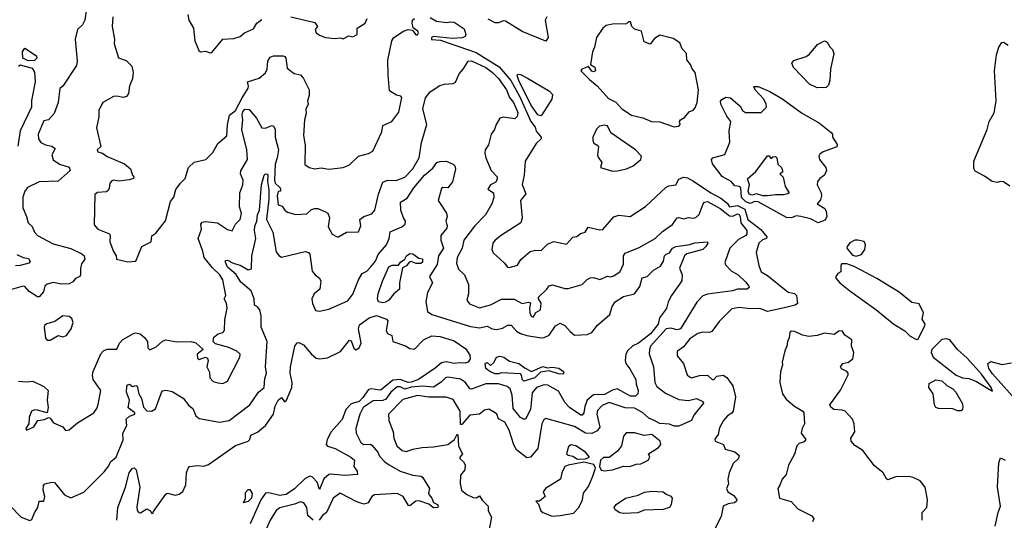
# Model space of a CAD drawing. Extents: x 1995161 to 2088924, y 769148 to 906007.
# Tile 86 of 256: x 2019712 to 2025930, y 817735 to 820898. Entities that reach past the tile are written whole.
import ezdxf

# ---------------------------------------------------------------- set-up
doc = ezdxf.new("R2010")
doc.units = 0

msp = doc.modelspace()

# ---------------------------------------------------------------- linework, layer by layer
at = {"layer": '0CON20XD'}
for points in [[(2020132.5, 820955), (2020124.1, 820895), (2020108.2, 820865), (2020076.4, 820835), (2020063.3, 820775), (2020075.2, 820635), (2020071.8, 820608.2), (2019985, 820478), (2019966.7, 820463.3), (2019955.4, 820375), (2019929.4, 820305), (2019895, 820265.6), (2019865, 820259.1), (2019830, 820175), (2019831.8, 820145), (2019845, 820121.1), (2019875, 820106.2), (2019915, 820099.5), (2019935.8, 820085), (2019915.5, 820045), (2019923.2, 820013.2), (2019963.8, 819985), (2020025, 819965.4), (2020032, 819945), (2019955, 819876.7), (2019835, 819872.5), (2019762.4, 819837.6), (2019745.7, 819815), (2019732.4, 819777.6), (2019731.7, 819708.3), (2019755.5, 819655.5), (2019765.5, 819615), (2019791.8, 819591.8), (2019805.7, 819555), (2019825.7, 819535), (2019922.7, 819482.7), (2020035, 819453.1), (2020105, 819419.5), (2020120.5, 819405), (2020124.5, 819385), (2020103.5, 819355), (2020096.7, 819325), (2020097.1, 819285), (2020091.2, 819275), (2020065, 819262.5), (2020047.7, 819242.2), (2020025, 819229.3), (2019975, 819227.8), (2019923.1, 819236.9), (2019885, 819227.7), (2019872, 819215), (2019862.2, 819177.8), (2019835, 819146.2), (2019825, 819146.9), (2019771.5, 819181.5), (2019745, 819211.2), (2019735, 819214.6), (2019645, 819190)], [(2020300, 820915), (2020297.1, 820855), (2020310, 820775), (2020308, 820745), (2020337, 820657), (2020385, 820640.3), (2020420.3, 820605), (2020428.2, 820565), (2020425.4, 820525), (2020405, 820480), (2020398.9, 820431.1), (2020386.6, 820413.4), (2020365, 820405.3), (2020325, 820414.6), (2020305, 820412.5), (2020237.1, 820375), (2020230.4, 820365), (2020211.9, 820325), (2020213.1, 820285), (2020196.7, 820215), (2020223.9, 820096.1), (2020200.5, 820075), (2020205, 820062.7), (2020235, 820054.3), (2020265, 820032.7), (2020375, 819986.5), (2020411.2, 819955), (2020424, 819915), (2020433.3, 819905), (2020431.2, 819895), (2020403.4, 819886.6), (2020337.6, 819877.6), (2020305, 819883.1), (2020295, 819879.4), (2020281.1, 819865), (2020277.4, 819832.6), (2020271.8, 819818.2), (2020259.8, 819810.3), (2020204.7, 819805.3), (2020186.4, 819793.6), (2020182.2, 819602.2), (2020205, 819573.6), (2020278.8, 819545), (2020283.8, 819535), (2020282.2, 819495), (2020305, 819432.5), (2020322.5, 819405), (2020324.3, 819384.3), (2020395, 819367.5), (2020445, 819372.5), (2020484, 819465), (2020542.5, 819495), (2020547, 819533), (2020571.2, 819548.8), (2020633.4, 819626.6), (2020665, 819750), (2020685, 819777.5), (2020699.2, 819825), (2020727.1, 819865), (2020757.3, 819895), (2020778.1, 819965), (2020815, 819998.6), (2020886.7, 820015), (2020932.1, 820057.9), (2020962.5, 820115), (2021021.3, 820165), (2021024.5, 820234.5), (2021036.2, 820295), (2021075, 820324.4), (2021116.1, 820403.9), (2021155.8, 820465), (2021158, 820478), (2021150, 820505), (2021225, 820528), (2021265, 820562.2), (2021274.7, 820585), (2021278.2, 820635), (2021295, 820661.2), (2021315, 820670.4), (2021375, 820668.7), (2021386.4, 820665), (2021392.7, 820655), (2021402.2, 820592.2), (2021445, 820557.5), (2021485, 820548.8), (2021505.4, 820525.4), (2021541.1, 820455), (2021540.3, 820419.7), (2021529.2, 820385), (2021534, 820365), (2021518.3, 820331.7), (2021520.4, 820305), (2021510.5, 820265), (2021504.5, 820165.5), (2021514.4, 820105), (2021513.7, 819983.7), (2021541.2, 819965), (2021575, 819954.6), (2021615, 819962), (2021665, 819954.2), (2021755.7, 819964.3), (2021795, 819980), (2021852.5, 820035), (2021915, 820051.8), (2021942.4, 820067.6), (2022000, 820190), (2022005, 820228.8), (2022061.2, 820255), (2022106.7, 820313.3), (2022126.2, 820406.2), (2022120, 820415), (2022090.7, 820420.7), (2022048.3, 820448.3), (2022038.7, 820548.7), (2022037.5, 820642.5), (2022061.9, 820765), (2022074.8, 820785.2), (2022135, 820825.4), (2022166.4, 820836.4), (2022192.7, 820832.7), (2022212.8, 820802.8), (2022225, 820802.2), (2022230.9, 820815), (2022226.4, 820825), (2022196.8, 820846.8), (2022190, 820875), (2022193.1, 820895), (2022205.5, 820904.5)], [(2020775, 820930), (2020780, 820895), (2020808.8, 820845), (2020818.6, 820765), (2020843, 820703), (2020855, 820694), (2020885, 820698), (2020915, 820688)], [(2020915, 820688), (2020925, 820690.8), (2020994.7, 820775.3), (2021065, 820779.4), (2021105, 820791.4), (2021132, 820815), (2021189.1, 820840.9), (2021210, 820875), (2021240.9, 820899.2)], [(2021425.2, 820915.2), (2021575, 820879.2), (2021592.5, 820855), (2021578.8, 820835), (2021584.2, 820815), (2021605, 820799.2), (2021642.5, 820785), (2021705, 820778.6), (2021735, 820782.5), (2021755, 820776.7), (2021790, 820795), (2021815, 820790), (2021842.5, 820805), (2021842.9, 820845), (2021893.3, 820876.7), (2021905.8, 820905)], [(2022305, 820911.2), (2022345, 820887.6), (2022405, 820879.9), (2022435, 820885.1), (2022455, 820881.6), (2022519.1, 820839.1), (2022529, 820805), (2022525, 820791.3), (2022506.3, 820783.7), (2022445, 820779.3), (2022325, 820791.1), (2022312.3, 820785), (2022312.4, 820772.4), (2022369.1, 820769.2), (2022595, 820689.7), (2022739.3, 820599.3), (2022812.8, 820512.8), (2022870, 820410), (2022940.4, 820255), (2022968.2, 820218.2), (2022973.5, 820193.5), (2023005.3, 820155), (2023005.5, 820144.5), (2022974.4, 820115.6), (2022903.8, 820005), (2022896.9, 819915), (2022884.4, 819855.6), (2022907.4, 819797.4), (2022874.4, 819755), (2022885.6, 819645), (2022875.8, 819615), (2022753.8, 819536.2), (2022714.4, 819505), (2022700.8, 819485), (2022693.3, 819445), (2022701.9, 819425), (2022772.6, 819362.6), (2022793.3, 819335), (2022805, 819331.4), (2022855, 819346.9), (2022877.6, 819382.4), (2022935, 819434.3), (2022968.8, 819441.2), (2023005, 819440), (2023045, 819480.3), (2023085, 819497.1), (2023165, 819480), (2023205, 819522.9), (2023231.2, 819528.8), (2023252.7, 819547.3), (2023282.9, 819555), (2023302.8, 819587.2), (2023375, 819570.3), (2023395, 819572.5), (2023465, 819652.9), (2023495, 819661.9), (2023566.4, 819653.6), (2023665, 819717.1), (2023795, 819840.6), (2023810.9, 819849.1), (2023854.7, 819855.3), (2023875, 819890.6), (2023905, 819903.9), (2023928.6, 819898.6), (2023967.6, 819877.6), (2024076, 819805), (2024139.8, 819769.8), (2024179.3, 819739.3), (2024195, 819714.6), (2024245, 819723.7), (2024290.8, 819700.8), (2024311.1, 819635), (2024392.5, 819572.5), (2024431.2, 819525), (2024427.5, 819515), (2024403.6, 819506.4), (2024378.9, 819485), (2024362.7, 819427.3), (2024379.4, 819345), (2024394.5, 819305), (2024435, 819281.9), (2024565, 819175.4), (2024605, 819167.1), (2024617.1, 819155), (2024624, 819105), (2024610, 819095), (2024549.6, 819079.6), (2024435, 819055.3), (2024385, 819073), (2024325, 819071.2), (2024255, 819080), (2024209.1, 819070.9), (2024129.1, 818990.9), (2024083, 818927), (2024065, 818921.2), (2024025, 818924.6), (2023995, 818915.4), (2023945, 818881.6), (2023905, 818831.4), (2023865, 818802), (2023864, 818774), (2023903.3, 818725), (2023927.8, 818655), (2023940.9, 818640.8), (2023955, 818635.3), (2024005, 818650.8), (2024055, 818652.2), (2024085, 818625.5), (2024095, 818624.7), (2024113.9, 818646.1), (2024155, 818652.1), (2024177.3, 818637.3), (2024214.5, 818584.5), (2024232.5, 818515), (2024217.5, 818425), (2024208.9, 818411.1), (2024182.5, 818395), (2024155.8, 818365), (2024131.7, 818318.3), (2024123.6, 818276.4), (2024102.7, 818247.3), (2024104.3, 818234.3), (2024157.5, 818215), (2024167.5, 818185), (2024227.2, 818167.2), (2024256, 818145), (2024250.8, 818125), (2024218.6, 818095), (2024193.1, 818035), (2024183.1, 817995), (2024187.1, 817965), (2024176.5, 817935), (2024184.7, 817914.7), (2024220.8, 817890.8), (2024241.5, 817865), (2024239.5, 817855), (2024225, 817845.4), (2024185, 817839.8), (2024153.8, 817825), (2024141.9, 817758.1), (2024104, 817685)], [(2023035, 820763.1), (2022884.2, 820824.2), (2022779.5, 820889.5), (2022765, 820891.2), (2022735, 820877.2), (2022715, 820878.5), (2022671.4, 820901.4)], [(2023040, 820915), (2023031.2, 820895), (2023048.6, 820785), (2023035, 820763.1)], [(2023845, 820220.8), (2023875, 820224.3), (2023882, 820235), (2023879.2, 820255), (2023885.8, 820265), (2023909.7, 820280.3), (2023939.4, 820315), (2023965, 820326.7), (2023978.5, 820341.5), (2023990, 820375), (2023999.2, 820455), (2023977.5, 820565), (2023958.1, 820588.1), (2023949.2, 820615), (2023924, 820645), (2023923.8, 820685), (2023894.5, 820714.5), (2023880.8, 820750.8), (2023838.1, 820778.1), (2023755, 820800.4), (2023721.2, 820778.8), (2023693.9, 820743.9), (2023655, 820757.5), (2023638.9, 820825), (2023595, 820837.5), (2023577.5, 820855), (2023570, 820885), (2023557.5, 820885), (2023545, 820872.5), (2023455, 820870), (2023415, 820860.5), (2023395.6, 820845), (2023355.5, 820785), (2023342.5, 820725), (2023329.2, 820695), (2023317.5, 820615), (2023345, 820597.5), (2023349.2, 820575), (2023335, 820568.9), (2023325, 820571.9), (2023305, 820602.5), (2023262.5, 820585), (2023256.2, 820575), (2023310, 820520), (2023359.3, 820479.2), (2023430.2, 820400.2), (2023476.2, 820376.2), (2023513.7, 820335), (2023576.4, 820295), (2023647.2, 820277.2), (2023702, 820255), (2023755, 820252.7), (2023845, 820220.8)], [(2024748.1, 820468.1), (2024699.6, 820489.6), (2024599.1, 820595), (2024587.1, 820622.9), (2024600, 820640), (2024678, 820665), (2024699.1, 820680.9), (2024749.8, 820740.2), (2024795, 820764.2), (2024812, 820755), (2024827, 820727), (2024845, 820708.8), (2024853.3, 820685), (2024832, 820585), (2024828.8, 820515), (2024818.8, 820485), (2024805, 820470), (2024748.1, 820468.1)], [(2025965.4, 819845.4), (2025925, 819872.5), (2025905.9, 819875.9), (2025885, 819869.2), (2025852.5, 819875), (2025805, 819910), (2025745, 819940), (2025737, 819957), (2025738, 820005), (2025821.2, 820205), (2025833.3, 820255), (2025865, 820310), (2025877.8, 820385), (2025867.9, 820575), (2025880.9, 820675), (2025895, 820723.3), (2025915, 820753.3), (2025925, 820756.7), (2025955, 820737.5)], [(2019765, 820637.5), (2019732, 820655), (2019730.8, 820695), (2019745, 820717.5), (2019818.8, 820668.8), (2019820.8, 820655), (2019805, 820640.8), (2019765, 820637.5)], [(2020207, 818467), (2020224.6, 818555), (2020175.6, 818625), (2020172.7, 818652.7), (2020176.7, 818675), (2020225, 818787.5), (2020240.6, 818805), (2020265, 818816.5), (2020325, 818816.2), (2020342, 818855), (2020362.8, 818877.2), (2020435, 818916.7), (2020445, 818920), (2020472.2, 818912.2), (2020500, 818890), (2020520, 818865), (2020522.1, 818825), (2020535, 818812.9), (2020575, 818830), (2020613.7, 818866.3), (2020635, 818874.3), (2020705, 818862.2), (2020795.5, 818865.5), (2020825.5, 818855.5), (2020870, 818815), (2020832.5, 818785), (2020835, 818760), (2020845, 818751.2), (2020885, 818766.2), (2020899.2, 818759.2), (2020902, 818745), (2020894, 818705), (2020910.6, 818670.6), (2020912.9, 818635), (2020935, 818611.4), (2020962.6, 818602.6), (2020995, 818599.4), (2021025.4, 818614.6), (2021103.2, 818766.8), (2021105.4, 818785), (2021084.2, 818804.2), (2021033.8, 818826.2), (2020949.4, 818849.4), (2020933.8, 818865), (2020938.3, 818891.7), (2020965, 818913.8), (2020995, 818921.4), (2021006.4, 818935), (2021008, 819002), (2021023.1, 819075), (2021017.4, 819107.4), (2021004.3, 819135), (2021013.8, 819155), (2020994.6, 819255), (2020975.9, 819285), (2020929.6, 819329.6), (2020877.1, 819395), (2020868.9, 819435), (2020839.6, 819515), (2020859.6, 819575), (2020855.5, 819605), (2020865, 819619.2), (2020886.4, 819623.6), (2020961.2, 819615), (2021025, 819571.4), (2021055, 819563.3), (2021074.4, 819605), (2021105, 819635.4), (2021113.6, 819673.6), (2021099.5, 819715), (2021102.1, 819805), (2021120.8, 819855), (2021122.5, 819885), (2021106.4, 819925), (2021107.8, 819942.2), (2021150.4, 820015), (2021145.7, 820075), (2021114.8, 820205), (2021120.6, 820265), (2021117.2, 820295), (2021122.2, 820315), (2021135, 820332.4), (2021160.4, 820330.4), (2021207.3, 820275), (2021240.8, 820215), (2021265, 820211.9), (2021305, 820229.5), (2021315, 820224.5), (2021325.6, 820205.6), (2021324.6, 820155), (2021346.2, 820075), (2021339, 820025), (2021324.9, 819985), (2021320.9, 819885), (2021326.5, 819865), (2021357.1, 819835), (2021360, 819825), (2021360, 819815), (2021345, 819813.3), (2021337.5, 819785), (2021345, 819728.8), (2021370, 819720), (2021385.6, 819695), (2021402.6, 819682.6), (2021455, 819667.1), (2021525, 819671.9), (2021555, 819697.9), (2021575, 819704.4), (2021595.8, 819704.2), (2021644, 819685), (2021658.6, 819675), (2021669.2, 819645), (2021660.7, 819589.3), (2021685, 819543.3), (2021716, 819526), (2021725, 819525.8), (2021775, 819555.3), (2021852.1, 819557.9), (2021865.6, 819595), (2021860.8, 819635), (2021884.7, 819655.3), (2021935, 819670.8), (2021953.9, 819695), (2021978.1, 819795), (2022005, 819872), (2022033.9, 819883.9), (2022089.1, 819880.9), (2022145, 819902), (2022194.6, 819955), (2022234, 820026), (2022248.9, 820121.1), (2022282.6, 820235), (2022258.8, 820335), (2022275, 820404.2), (2022305, 820443.1), (2022365, 820481.9), (2022395, 820491.2), (2022448.8, 820495), (2022465, 820502.5), (2022486.4, 820555), (2022513.6, 820586.3), (2022545.2, 820634.8), (2022565, 820637.2), (2022654.8, 820595), (2022698.6, 820565), (2022735, 820527.2), (2022786.1, 820455), (2022805.9, 820405.9), (2022831.5, 820375), (2022857.6, 820312.4), (2022852.8, 820287.2), (2022837.9, 820272.1), (2022765, 820281.3), (2022745, 820275.4), (2022720.4, 820235), (2022710.4, 820205), (2022688.5, 820175), (2022672.5, 820107.5), (2022652.5, 820075), (2022650, 820055), (2022655.8, 820025), (2022690.5, 819945), (2022727.9, 819905), (2022728.2, 819891.8), (2022717.9, 819872.1), (2022685, 819854.4), (2022667.5, 819827.5), (2022704, 819804), (2022705.6, 819775), (2022693.4, 819735), (2022654.4, 819665.6), (2022585, 819594.4), (2022517.3, 819505), (2022505.3, 819455), (2022473.8, 819395), (2022469.8, 819359.8), (2022482.3, 819322.3), (2022521.8, 819285), (2022546, 819225), (2022546.4, 819165), (2022535.6, 819125), (2022552.2, 819102.2), (2022615, 819077.3), (2022685, 819096.2), (2022755, 819133.2), (2022835, 819131.9), (2022885, 819105.7), (2022925, 819112.5), (2022938.3, 819108.3), (2022931.2, 819075), (2022934.4, 819045), (2022942.9, 819025), (2022955, 819019.2), (2022971.1, 819048.9), (2023001.2, 819065), (2023006, 819106), (2022987.5, 819135), (2022987.5, 819145), (2023041.2, 819195), (2023055, 819216.7), (2023076.4, 819223.6), (2023155, 819199.6), (2023175, 819200), (2023263.8, 819225), (2023295, 819257.1), (2023315, 819267.7), (2023335, 819269.6), (2023375, 819255.8), (2023425, 819277.5), (2023445, 819273.8), (2023465, 819278.6), (2023503.5, 819306.5), (2023524.3, 819354.3), (2023525.4, 819405), (2023536.3, 819423.7), (2023625, 819458.5), (2023725, 819515.4), (2023770.7, 819559.3), (2023835, 819603.3), (2023865, 819645.7), (2023875, 819648.6), (2023905, 819640), (2023935, 819648.6), (2023965.5, 819644.5), (2023980.9, 819649.1), (2024002.9, 819667.1), (2024028.9, 819735), (2024037.1, 819745), (2024055, 819749.2), (2024135, 819705.4), (2024195, 819658.3), (2024215, 819657.1), (2024245, 819671.1), (2024255, 819668), (2024261.9, 819655), (2024265.3, 819615.3), (2024303.1, 819565), (2024303.6, 819545), (2024297.3, 819535), (2024251, 819509), (2024195.6, 819454.4), (2024164, 819364), (2024169.1, 819349.1), (2024205, 819310.4), (2024249.5, 819285), (2024295, 819241.5), (2024317.2, 819215), (2024318.5, 819205), (2024305, 819195.5), (2024245, 819194.6), (2024214.2, 819185.8), (2024055, 819164.1), (2024025, 819153.5), (2023987.7, 819112.3), (2023885, 818945.3), (2023865, 818938.3), (2023825, 818949), (2023794.3, 818945), (2023696.4, 818835), (2023688.5, 818815), (2023687.5, 818787.5), (2023713.5, 818705), (2023722, 818605), (2023735, 818580.9), (2023789.3, 818539.3), (2023875, 818497.4), (2023935, 818491.1), (2023985, 818504.4), (2024026, 818485), (2024030.6, 818475), (2023969.9, 818400.1), (2023953.6, 818365), (2023875, 818330.4), (2023845, 818330.3), (2023815, 818343.5), (2023755, 818345.9), (2023719.1, 818365), (2023685, 818380.3), (2023645, 818416.3), (2023595, 818443.2), (2023535.7, 818445.7), (2023435, 818480), (2023390.3, 818459.7), (2023360.5, 818429.5), (2023357.5, 818405), (2023375.9, 818324.1), (2023359.1, 818300.9), (2023325, 818282.7), (2023285.1, 818285.1), (2023215, 818327.6), (2023035, 818378), (2023021.1, 818368.9), (2023008.6, 818345), (2022985, 818188.6), (2022937.5, 818135), (2022915, 818130), (2022849.4, 818179.4), (2022832.5, 818212.5), (2022802.2, 818305), (2022775.4, 818355), (2022736.5, 818376.5), (2022724.6, 818405), (2022714.4, 818414.4), (2022675, 818436.2), (2022648.1, 818431.9), (2022616, 818405), (2022555, 818398.9), (2022505, 818340), (2022495, 818340), (2022494.1, 818425), (2022449, 818499), (2022405, 818513.5), (2022295, 818512.8), (2022225, 818523.7), (2022130.8, 818499.2), (2022042.2, 818405), (2022043.5, 818365), (2022069.6, 818295), (2022075, 818254.3), (2022094.7, 818205), (2022126.7, 818176.7), (2022155, 818170), (2022195, 818184.7), (2022254.6, 818195.4), (2022325, 818198.5), (2022415, 818214), (2022458, 818245), (2022475, 818280), (2022480, 818275), (2022482.9, 818202.9), (2022508.6, 818155), (2022492.5, 818135), (2022491.8, 818125), (2022515.5, 818105.5), (2022524.4, 818085), (2022523.1, 818055), (2022495, 818020), (2022492.9, 817967.1), (2022502.5, 817925), (2022535, 817898.6), (2022575, 817880), (2022595, 817877.8), (2022615, 817890), (2022632, 817862), (2022670.8, 817825), (2022670.8, 817795), (2022690.8, 817755), (2022665, 817613.3)], [(2019704.8, 820605.2), (2019715, 820612.9), (2019791.3, 820591.3), (2019806.5, 820566.5), (2019809.3, 820505), (2019787.6, 820387.6), (2019786.4, 820345), (2019715.7, 820195), (2019701, 820099)], [(2023005, 820290.4), (2022985, 820296.2), (2022939.7, 820359.7), (2022864, 820514), (2022853.8, 820545), (2022857, 820553), (2022875, 820550.9), (2022918.6, 820528.6), (2023057, 820447), (2023077.3, 820425), (2023072.2, 820395), (2023005, 820290.4)], [(2024755, 819614.5), (2024705, 819640), (2024645.3, 819655.3), (2024615, 819658.4), (2024585, 819645.7), (2024555, 819648), (2024375, 819746.4), (2024355, 819748.7), (2024325, 819737.6), (2024297.9, 819747.9), (2024270.9, 819775), (2024265, 819835.8), (2024255, 819844.2), (2024227.4, 819847.4), (2024205, 819875.5), (2024147.4, 819907.4), (2024086.2, 819986.2), (2024081.4, 820015), (2024090, 820025), (2024165, 820045.8), (2024196, 820125), (2024193.1, 820195), (2024202.2, 820255), (2024178.2, 820288.2), (2024140.5, 820365), (2024137.9, 820382.1), (2024145, 820394), (2024171.5, 820408.5), (2024200, 820405), (2024261.5, 820351.5), (2024275.9, 820325), (2024295, 820310.6), (2024395, 820310.5), (2024427.5, 820345), (2024426.4, 820365), (2024410.5, 820395), (2024356.2, 820455), (2024347.5, 820475), (2024375, 820475.4), (2024448.5, 820445), (2024525, 820399.8), (2024649.1, 820309.1), (2024761.8, 820245), (2024837.3, 820185), (2024844.4, 820175), (2024845.8, 820155), (2024875, 820109.2), (2024872.9, 820095), (2024785, 820062.9), (2024765, 820047.8), (2024758.5, 820035), (2024762.2, 820015), (2024802.3, 819965), (2024806.7, 819945), (2024795, 819916.2), (2024764.5, 819895), (2024750, 819875), (2024748.9, 819855), (2024772.9, 819805), (2024775.7, 819785), (2024769.7, 819760.3), (2024748.8, 819735), (2024795.6, 819705), (2024805.3, 819685.3), (2024809.6, 819655), (2024798.6, 819631.4), (2024755, 819614.5)], [(2023455, 819941.9), (2023485, 819942.5), (2023545, 819955.7), (2023586.2, 819975), (2023635.3, 820014.7), (2023639.1, 820035), (2023600.2, 820075), (2023444.1, 820184.1), (2023425, 820226.6), (2023405, 820231.9), (2023374.2, 820225.8), (2023353.9, 820206.2), (2023332.3, 820155), (2023330.6, 820135), (2023338.8, 820118.8), (2023363.9, 820103.9), (2023368, 820095), (2023360.8, 820045), (2023365, 820029.2), (2023388.8, 819995), (2023380, 819965), (2023455, 819941.9)], [(2024435, 819784.2), (2024405, 819784.5), (2024365, 819796.7), (2024335, 819790), (2024319.1, 819795), (2024312.9, 819815), (2024319.7, 819855), (2024307.3, 819892.7), (2024360.2, 819939.8), (2024435, 820036.7), (2024445, 820037.5), (2024455, 820020), (2024468.3, 820031.7), (2024485, 820032.5), (2024492.5, 820025), (2024500, 819985), (2024522.5, 819965), (2024530, 819945), (2024530, 819935), (2024512.5, 819925), (2024532.6, 819902.6), (2024546.8, 819845), (2024572, 819805), (2024563.1, 819796.9), (2024535, 819790.4), (2024485, 819792.3), (2024435, 819784.2)], [(2019645, 817833.3), (2019721.4, 817755), (2019775.5, 817734.5), (2019788.8, 817741.2), (2019805, 817782.5), (2019826, 817815), (2019834.4, 817855.6), (2019865.6, 817855), (2019871.1, 817885), (2019860, 817925), (2019862.7, 817955), (2019870.8, 817965), (2019915, 817976.7), (2019933, 817973), (2019995, 817895.6), (2020035, 817876.7), (2020118.1, 817911.9), (2020245, 818041.2), (2020275, 818078.8), (2020285.6, 818105), (2020322.3, 818135), (2020365, 818242.5), (2020363.8, 818285), (2020389.4, 818335), (2020385.6, 818375), (2020405, 818392.5), (2020440, 818405), (2020438.8, 818415), (2020396.5, 818445), (2020405.7, 818495), (2020386.5, 818545), (2020387.9, 818582.1), (2020395, 818591.4), (2020405, 818594.2), (2020425, 818580.6), (2020445, 818586.2), (2020455, 818582), (2020463.9, 818533.9), (2020481.3, 818505), (2020495, 818449.2), (2020515, 818426.2), (2020545.3, 818424.7), (2020570.5, 818439.5), (2020606.8, 818543.2), (2020615, 818553.8), (2020635, 818556.7), (2020675, 818548), (2020745, 818506.5), (2020781.1, 818461.1), (2020805, 818442.5), (2020824.6, 818395), (2020845, 818377.8), (2020975, 818355.6), (2021034.4, 818365), (2021164.7, 818465.3), (2021220, 818545), (2021256, 818575), (2021259.8, 818630.2), (2021270, 818665), (2021264.7, 818705), (2021274.3, 818865), (2021236.5, 818955), (2021236.7, 819026.7), (2021229.6, 819065), (2021215, 819083.1), (2021194.4, 819095), (2021193.2, 819135), (2021174, 819185), (2021109.2, 819239.2), (2021078.6, 819288.6), (2021024.7, 819335), (2021010.9, 819365), (2021012.9, 819377.1), (2021025, 819377.7), (2021060, 819360), (2021105, 819347.6), (2021155, 819317.7), (2021175.2, 819324.8), (2021179, 819405), (2021204.5, 819515), (2021194.7, 819565.3), (2021196.1, 819593.9), (2021209.6, 819625), (2021213.4, 819665), (2021226, 819695), (2021238.4, 819855), (2021256.2, 819915), (2021265, 819924.6), (2021275, 819922.9), (2021279, 819915), (2021277.5, 819875), (2021286.1, 819825), (2021286.3, 819765), (2021271.3, 819635), (2021311.7, 819555), (2021330.9, 819430.8), (2021348.3, 819408.3), (2021365, 819398.2), (2021515, 819434), (2021535, 819428), (2021545, 819416.2), (2021558.9, 819308.9), (2021577.8, 819285), (2021605.8, 819265), (2021614.5, 819245), (2021608, 819195), (2021572.2, 819165), (2021557.9, 819135), (2021561.3, 819105), (2021580.7, 819060.7), (2021605, 819055.7), (2021665, 819070), (2021785, 819122.5), (2021815, 819164.6), (2021852.2, 819255), (2021875, 819294.3), (2021905, 819310), (2021926.6, 819333.4), (2021958.3, 819371.7), (2021976.9, 819415), (2022029.2, 819475), (2022044.7, 819515), (2022052.1, 819557.9), (2022125, 819588.8), (2022146.5, 819605), (2022148.5, 819625), (2022135.4, 819645.4), (2022118.5, 819695), (2022117.5, 819745), (2022159.2, 819770.8), (2022201.5, 819835), (2022268.1, 819915), (2022320.9, 819959.2), (2022346.7, 819995), (2022367.2, 820002.8), (2022405, 820003.5), (2022448.6, 819985), (2022459.4, 819975), (2022464, 819954), (2022445.8, 819874.2), (2022415.3, 819834.7), (2022385, 819837.5), (2022375, 819831.1), (2022355.8, 819755.8), (2022407.6, 819675), (2022411.4, 819655), (2022403.8, 819625), (2022412.3, 819595), (2022409.2, 819580.8), (2022371.7, 819535), (2022371.4, 819505), (2022389.5, 819455), (2022357.3, 819405), (2022348.9, 819351.1), (2022300, 819275), (2022319.2, 819235), (2022287.3, 819175), (2022276.7, 819115), (2022287.8, 819055), (2022314.4, 819034.4), (2022559.3, 818959.3), (2022615, 818952), (2022665, 818962.5), (2022695.3, 818945.3), (2022725, 818941.6), (2022762, 818948), (2022795, 818966.9), (2022815, 818967.5), (2022850, 818930), (2022875.5, 818915.5), (2022915, 818901.8), (2023005, 818888.8), (2023025, 818890.6), (2023054.7, 818905.3), (2023095, 818963.5), (2023125, 818980), (2023155, 818965.6), (2023187.4, 818927.4), (2023215, 818905.7), (2023295, 818908.6), (2023325, 818921.9), (2023361.6, 818968.4), (2023408, 819008), (2023438.4, 819035), (2023452.7, 819085), (2023472.1, 819115), (2023525, 819148), (2023595, 819166.2), (2023627.9, 819212.1), (2023644, 819266), (2023675, 819275.4), (2023715, 819315.3), (2023758.4, 819341.6), (2023777.7, 819372.3), (2023785, 819405.5), (2023793.9, 819416.1), (2023816, 819424), (2023835.3, 819455), (2023855, 819464), (2023945, 819477.7), (2023975, 819488.5), (2024055, 819495.4), (2024056.7, 819485), (2024045, 819464.5), (2024025, 819445.4), (2023925, 819419.1), (2023909.6, 819405), (2023877.7, 819327.7), (2023895.9, 819285.9), (2023893, 819247), (2023827.8, 819155), (2023806.4, 819115), (2023796.2, 819073.8), (2023753.3, 819015), (2023744, 818975), (2023695.8, 818914.2), (2023620, 818855), (2023583.2, 818836.8), (2023552.7, 818807.3), (2023540, 818785), (2023534.8, 818745), (2023539.3, 818725), (2023565, 818692.9), (2023603.2, 818625), (2023604.2, 818595), (2023618.4, 818555), (2023615.3, 818534.7), (2023600.7, 818519.3), (2023568.5, 818518.5), (2023485, 818565.5), (2023455, 818558.1), (2023405, 818530.2), (2023335, 818527.6), (2023296.2, 818493.8), (2023280.3, 818455), (2023275, 818413.3), (2023265, 818399.2), (2023255, 818398.6), (2023185, 818447.9), (2023157, 818477), (2023115, 818550.5), (2023048.3, 818588.3), (2023025, 818591.4), (2022976.6, 818573.4), (2022949.1, 818540.8), (2022938, 818435), (2022905.5, 818375), (2022894.4, 818374.4), (2022875.5, 818385), (2022828.8, 818441.2), (2022821.2, 818525), (2022809.4, 818565), (2022790.8, 818580.8), (2022735, 818597), (2022655, 818598.1), (2022564.6, 818564.6), (2022555, 818566.5), (2022526.7, 818606.7), (2022496.3, 818626.3), (2022415, 818638.9), (2022400.4, 818635), (2022373.2, 818606.8), (2022325, 818575.9), (2022255, 818583.6), (2022185, 818576.6), (2022145, 818564.4), (2022115, 818578.2), (2022095, 818579), (2022055.2, 818545), (2022025, 818500.2), (2022005, 818492.9), (2021945, 818489.2), (2021881.8, 818448.2), (2021859.4, 818405), (2021835.6, 818315), (2021837.5, 818285), (2021867.1, 818227.1), (2021885, 818214.7), (2021925, 818215.9), (2021935, 818210.4), (2021974.7, 818165), (2021985, 818140.4), (2022017.2, 818105), (2022045.1, 818085.1), (2022115, 818044.8), (2022195, 818020.3), (2022244.6, 818014.6), (2022255, 818007.1), (2022300, 817935), (2022294.3, 817905.7), (2022298.6, 817895), (2022314.6, 817875), (2022325, 817847.5), (2022350, 817835), (2022355.8, 817825), (2022352.5, 817815), (2022325, 817814.5), (2022296.5, 817836.5), (2022235, 817857.5), (2022214.1, 817855.9), (2022175, 817825.5), (2022167.7, 817827.7), (2022134.8, 817884.8), (2022095, 817903.8), (2021953.8, 817896.2), (2021936.8, 817885), (2021912.2, 817845), (2021885, 817836.2), (2021841.5, 817851.5), (2021735, 817905.5), (2021692.3, 817875), (2021650, 817785), (2021625, 817765.3), (2021602.4, 817735)], [(2024995, 819404.6), (2025027.8, 819415), (2025048.6, 819445), (2025052.5, 819475), (2025045, 819496), (2025005.7, 819505.7), (2024985, 819504.2), (2024955, 819487.9), (2024936.5, 819465), (2024935, 819454.3), (2024970.2, 819410.2), (2024995, 819404.6)], [(2019693.8, 819415), (2019735, 819395.6), (2019768.9, 819388.9), (2019779.1, 819370.9), (2019769.5, 819360.5), (2019715, 819344.6), (2019685, 819343.5)], [(2022005, 819109.6), (2021978, 819115), (2021972.1, 819135), (2021975.4, 819165), (2022003.4, 819245), (2022043.3, 819336.7), (2022065, 819347.5), (2022105, 819346), (2022116.5, 819365), (2022143.3, 819385), (2022154.4, 819405.6), (2022175, 819420.4), (2022195, 819418.2), (2022232.1, 819392.1), (2022256.1, 819386.1), (2022256.5, 819365), (2022245, 819356.5), (2022215, 819357.3), (2022185, 819370.4), (2022172.2, 819365), (2022155, 819342.2), (2022130.4, 819329.6), (2022109.8, 819235), (2022110.4, 819195), (2022075, 819166.7), (2022044.1, 819125.9), (2022025, 819113.6), (2022005, 819109.6)], [(2025375, 818877.3), (2025385, 818879.6), (2025428.7, 818965), (2025429, 818975), (2025411.8, 819005), (2025418.9, 819045), (2025392, 819102), (2025345, 819112.1), (2025265, 819176.4), (2025125, 819262.1), (2024985, 819336.2), (2024934.3, 819355.7), (2024902.5, 819355), (2024897, 819343), (2024897.5, 819305), (2024877.5, 819295), (2024866.7, 819275), (2024866.7, 819265), (2024891.4, 819235), (2024953.8, 819183.8), (2025117.6, 819067.6), (2025231.3, 818975), (2025301.3, 818931.3), (2025335, 818898.1), (2025375, 818877.3)], [(2019905, 818873.8), (2019955, 818903.3), (2019985, 818894.4), (2020007.4, 818902.6), (2020038, 818945), (2020049.4, 818985), (2020041.1, 819011.1), (2020025, 819022), (2019985, 819026), (2019935, 818990.6), (2019884.5, 818975.5), (2019870, 818965), (2019866.7, 818955), (2019876.2, 818885), (2019885, 818874), (2019905, 818873.8)], [(2020324.7, 817735), (2020332.1, 817815), (2020380.7, 817945), (2020403.2, 818035), (2020425, 818065.4), (2020435.9, 818065.9), (2020447.3, 818055), (2020471.5, 817945), (2020451.1, 817821.1), (2020455, 817798), (2020465, 817784), (2020475, 817782.5), (2020515, 817806.7), (2020537.5, 817795), (2020545, 817780), (2020555, 817780), (2020558.3, 817791.7), (2020635, 817899.2), (2020645, 817905.7), (2020695, 817893.6), (2020719.8, 817900.3), (2020743.4, 817916.6), (2020760.9, 817959.1), (2020765.6, 818035), (2020775.8, 818065), (2020785, 818074.2), (2020835, 818081.1), (2020875, 818077.2), (2020905, 818087.1), (2021075, 818208.4), (2021155.8, 818235), (2021165.8, 818245), (2021168.8, 818265), (2021176.7, 818275), (2021215, 818291.1), (2021265, 818334.4), (2021314.8, 818405.2), (2021325, 818455.6), (2021345, 818494.4), (2021365, 818510), (2021385, 818482.9), (2021398, 818495), (2021431.8, 818575), (2021432.7, 818605), (2021420.2, 818665), (2021421.5, 818705), (2021449.5, 818835), (2021465, 818855.9), (2021475, 818857.7), (2021505, 818844.4), (2021554.3, 818784.3), (2021585, 818760.5), (2021605, 818754.5), (2021655, 818762.1), (2021738.3, 818801.7), (2021795, 818874.2), (2021805, 818870), (2021821.9, 818821.9), (2021835, 818812.5), (2021855.5, 818825), (2021869.1, 818855), (2021851.7, 818945), (2021859.1, 818970.9), (2021920, 819015), (2021965, 819028.4), (2022028.9, 819005), (2022036.4, 818995), (2022025.6, 818935), (2022035, 818915.8), (2022062, 818902), (2022067.5, 818865), (2022147.7, 818837.7), (2022175, 818820.8), (2022205, 818815.8), (2022261.8, 818875), (2022315, 818900.5), (2022366.9, 818896.9), (2022455, 818869.3), (2022528.5, 818818.5), (2022555, 818778.1), (2022555.9, 818755), (2022545, 818734.8), (2022525, 818728.1), (2022490.7, 818729.3), (2022455, 818725.8), (2022405, 818737), (2022375, 818730.8), (2022335, 818695.3), (2022230.3, 818625), (2022185, 818608.4), (2022165, 818606.7), (2022115.2, 818625.2), (2022068.6, 818621.4), (2021995, 818559.8), (2021982.9, 818557.1), (2021936.3, 818566.3), (2021915, 818561.9), (2021880.1, 818509.9), (2021855, 818484.7), (2021805, 818471.3), (2021770.8, 818435), (2021747.7, 818372.3), (2021678.2, 818295), (2021654.5, 818245), (2021648.6, 818215), (2021655, 818203.7), (2021705, 818188.5), (2021802.9, 818135), (2021826.7, 818115), (2021822, 818075), (2021844.2, 818045), (2021846.2, 818025), (2021765, 818019.1), (2021675, 818027.2), (2021664.5, 818025), (2021633.7, 817996.3), (2021605, 817930), (2021590.4, 817975), (2021559, 818009), (2021545, 818013.2), (2021515, 817999.9), (2021446.7, 817933.3), (2021395, 817897.3), (2021355, 817891.6), (2021285, 817907.7), (2021265, 817905.6), (2021235, 817864.4), (2021167.3, 817712.7)], [(2025410, 817735), (2025410, 817785), (2025441.2, 817815), (2025443.8, 817865), (2025429.2, 817945), (2025398.9, 817985), (2025354.5, 818005.5), (2025325, 818011.8), (2025245, 818010), (2025195, 817990), (2025185, 817996.7), (2025164, 818035), (2025109.4, 818079.4), (2025035.5, 818175.5), (2024985, 818208.6), (2024962, 818235), (2024961.2, 818255), (2024985.7, 818295), (2024981.4, 818345), (2024970.8, 818375), (2024925, 818424), (2024905, 818431.2), (2024852.5, 818435), (2024835, 818450), (2024828.8, 818465), (2024895, 818557.5), (2024943.8, 818655), (2024943.8, 818665), (2024934.3, 818674.3), (2024902.1, 818692.1), (2024896.2, 818705), (2024910, 818725), (2024946.2, 818735), (2024974.2, 818755), (2024980, 818795), (2024963.8, 818835), (2024965.9, 818875.9), (2024923.3, 818905), (2024905, 818932.5), (2024885, 818930), (2024855, 818910), (2024795, 818918.1), (2024747.8, 818902.2), (2024695, 818896.9), (2024655, 818905.7), (2024607.9, 818927.9), (2024585, 818930), (2024575, 818923.8), (2024571.7, 818888.3), (2024560, 818865), (2024557.5, 818835), (2024543.2, 818806.8), (2024528, 818735), (2024530, 818715), (2024515.8, 818675), (2024512, 818605), (2024528.8, 818535), (2024551.2, 818501.2), (2024605, 818456.2), (2024657.5, 818425), (2024663.9, 818413.9), (2024668, 818345), (2024652.5, 818315), (2024646.1, 818286.1), (2024676.7, 818245), (2024665, 818231.2), (2024635, 818220.6), (2024619.4, 818205), (2024605, 818152.5), (2024566.1, 818083.9), (2024552, 818025), (2024527.1, 817995), (2024512.3, 817957.7), (2024500, 817935), (2024510, 817875), (2024584.3, 817854.3), (2024625, 817807.5), (2024713.9, 817763.9), (2024726.7, 817745), (2024717.5, 817725)], [(2025855, 818550), (2025847.5, 818575), (2025785, 818658), (2025695, 818758.6), (2025633.9, 818813.9), (2025585, 818874.3), (2025565, 818882.1), (2025535, 818876.8), (2025472.8, 818815), (2025467.5, 818795), (2025481.1, 818765), (2025625, 818652.5), (2025665, 818636.2), (2025705, 818631.2), (2025750, 818615), (2025855, 818550)], [(2022895, 818613.1), (2022885, 818624.2), (2022883.8, 818645), (2022875, 818659.5), (2022755, 818667.8), (2022735, 818660), (2022715, 818660.7), (2022682, 818675), (2022655.7, 818695), (2022652.3, 818725), (2022665, 818731.9), (2022685, 818712.5), (2022708.5, 818735), (2022723.3, 818766.7), (2022745, 818771.9), (2022770, 818765), (2022805, 818740), (2022865, 818726.4), (2022905, 818695.5), (2022945, 818675.5), (2023015, 818707.1), (2023045, 818697.9), (2023075, 818703.2), (2023116.6, 818696.6), (2023146.4, 818675), (2023148.9, 818665), (2023141.2, 818658.8), (2023115, 818660.3), (2023055, 818678.9), (2023000, 818670), (2022965, 818636), (2022895, 818613.1)], [(2026035, 818460.6), (2025855, 818660.3), (2025832.9, 818695), (2025826, 818725), (2025845, 818738.9), (2025915, 818719.1), (2025975, 818729.6)], [(2019705, 818613.3), (2019755, 818609.5), (2019795, 818614), (2019865, 818580.6), (2019891.8, 818555), (2019885.6, 818495), (2019892.1, 818447.9), (2019886.2, 818413.8), (2019825, 818430.9), (2019805, 818432), (2019787.6, 818425), (2019772.9, 818385), (2019769.3, 818345), (2019751.4, 818315), (2019755, 818304.8), (2019802.4, 818325), (2019827.3, 818365), (2019868.4, 818371.6), (2019895, 818383.8), (2019905, 818380), (2019925, 818351.9), (2019983.8, 818325), (2020002, 818302), (2020025, 818305.8), (2020078.3, 818351.7), (2020179.5, 818415), (2020199.3, 818440.7), (2020207, 818467)], [(2025635, 818426.2), (2025605, 818438.8), (2025515, 818441.2), (2025498, 818448), (2025488, 818465), (2025480, 818535), (2025453.3, 818575), (2025455, 818600), (2025497, 818623), (2025535, 818617.1), (2025567.4, 818587.4), (2025605, 818564.7), (2025623.8, 818545), (2025662.7, 818475), (2025668.6, 818455), (2025665, 818433.3), (2025655, 818426.7), (2025635, 818426.2)], [(2023405, 818046.7), (2023455, 818054), (2023525, 818076.2), (2023565, 818074.6), (2023605, 818090.5), (2023635, 818091.9), (2023681.2, 818115), (2023692, 818135), (2023683.3, 818155), (2023745.4, 818194.6), (2023760, 818215), (2023757.5, 818235), (2023705, 818277.5), (2023655, 818270.8), (2023595, 818288.2), (2023541.5, 818288.5), (2023525, 818266.7), (2023512.5, 818205), (2023488, 818172), (2023435, 818131.2), (2023398.3, 818131.7), (2023380, 818115), (2023373.3, 818075), (2023385, 818052.5), (2023405, 818046.7)], [(2023235, 818121.4), (2023285, 818123.3), (2023310, 818135), (2023285.8, 818165), (2023225, 818205.6), (2023195, 818211.1), (2023177.8, 818202.2), (2023165.6, 818155), (2023175, 818145.6), (2023205, 818140.4), (2023235, 818121.4)], [(2023075, 817761.5), (2023125, 817764.8), (2023209.1, 817780.8), (2023244, 817815), (2023265.6, 817865), (2023272.4, 817907.6), (2023305, 817949.2), (2023331.8, 818015), (2023347.5, 818065), (2023337, 818087), (2023275, 818101.4), (2023175, 818083.8), (2023154.8, 818075.2), (2023135.8, 818035.8), (2023126.7, 817995), (2023033.3, 817935), (2023017.5, 817915), (2023030, 817885), (2022995, 817856.7), (2022972.5, 817855), (2022988, 817838), (2023002.5, 817795), (2023015.4, 817785.4), (2023075, 817761.5)], [(2025871.4, 817698.6), (2025890, 817785), (2025904.9, 817825), (2025886.5, 817943.5), (2025895, 818097.5), (2025905, 818130), (2025935, 818114)], [(2021125, 817844.6), (2021137.8, 817872.2), (2021138.2, 817911.7), (2021155, 817930.6), (2021165, 817930), (2021180.7, 817905), (2021175.1, 817875), (2021155, 817854.3), (2021125, 817844.6)], [(2023525, 817777.1), (2023502.8, 817782.8), (2023472.3, 817802.3), (2023466.2, 817815), (2023478.8, 817835), (2023536.7, 817875), (2023616.9, 817893.1), (2023658, 817912), (2023705, 817919.6), (2023775.5, 817915.5), (2023795, 817900), (2023825, 817888.6), (2023831.5, 817875), (2023827.1, 817835), (2023815, 817816), (2023775, 817802.7), (2023655, 817800), (2023615, 817782.9), (2023525, 817777.1)], [(2021564.8, 817735), (2021531.8, 817765), (2021525, 817815.8), (2021505.7, 817845.7), (2021485, 817851.2), (2021447.8, 817837.8), (2021355, 817813.8), (2021332, 817798), (2021293, 817737), (2021263.1, 817665)]]:
    msp.add_lwpolyline(points, dxfattribs=at)

doc.saveas('drawing.dxf')
